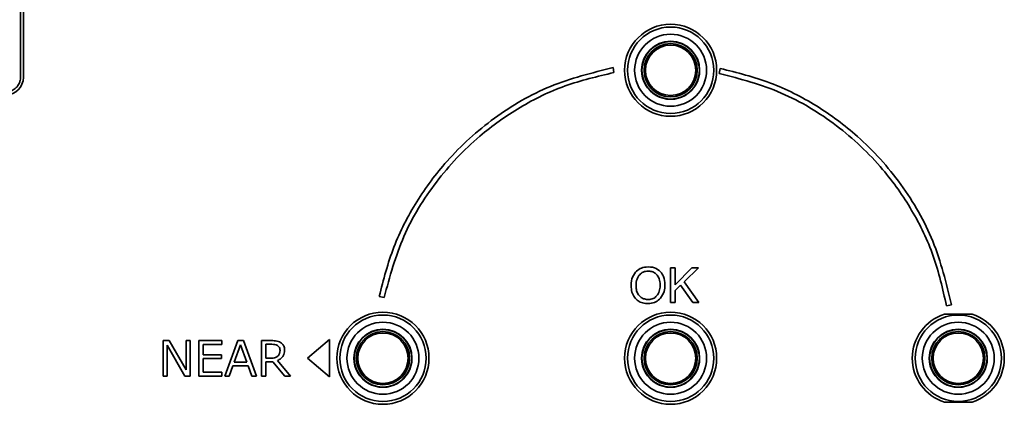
# Model space of a CAD drawing. Header units: millimetres. Extents: x -253 to 658, y -105 to 533.
# Tile 28 of 32: x 555 to 623, y 236 to 262. Entities that reach past the tile are written whole.
import ezdxf

# ---------------------------------------------------------------- set-up
doc = ezdxf.new("R2010")
doc.units = ezdxf.units.MM

msp = doc.modelspace()

# ---------------------------------------------------------------- linework, layer by layer
at = {"color": 7, "linetype": 'Continuous', "lineweight": 35}
for p, q in [((554.66132, 258.2433), (554.66132, 281.44604)), ((554.86132, 281.44467), (554.86132, 258.24467)), ((595.91804, 258.58144), (595.85669, 258.92596)), ((603.31222, 258.8717), (603.24541, 258.52824)), ((600.17374, 245.01586), (599.85197, 245.01586)), ((599.85197, 245.01586), (599.85197, 242.60844)), ((601.34715, 245.01586), (600.17374, 243.84178)), ((600.17374, 243.84178), (600.17374, 245.01586)), ((600.79251, 244.04505), (601.79641, 245.01586)), ((601.79641, 245.01586), (601.34715, 245.01586)), ((600.17374, 243.44836), (600.55685, 243.81561)), ((600.55685, 243.81561), (601.39953, 242.60844)), ((601.82188, 242.60844), (600.79251, 244.04505)), ((579.60171, 243.0365), (579.94482, 242.96725)), ((600.17374, 242.60844), (600.17374, 243.44836)), ((599.85197, 242.60844), (600.17374, 242.60844)), ((601.39953, 242.60844), (601.82188, 242.60844)), ((619.04012, 242.39208), (619.38534, 242.45134)), ((618.89308, 241.79467), (620.82957, 241.79467)), ((564.99382, 239.97156), (564.57077, 239.97156)), ((564.57077, 239.97156), (564.57077, 237.49937)), ((564.85465, 237.49937), (564.85465, 239.64496)), ((564.85465, 239.64496), (566.099, 237.49937)), ((566.16927, 237.9438), (564.99382, 239.97156)), ((566.16927, 239.97156), (566.16927, 237.9438)), ((566.45248, 239.97156), (566.16927, 239.97156)), ((566.45248, 237.49937), (566.45248, 239.97156)), ((567.0588, 239.97156), (567.0588, 237.49937)), ((568.66698, 239.97156), (567.0588, 239.97156)), ((567.36403, 238.98558), (567.36403, 239.7056)), ((567.36403, 239.7056), (568.66698, 239.7056)), ((568.66698, 239.7056), (568.66698, 239.97156)), ((569.77424, 239.97156), (568.85921, 237.49937)), ((569.95888, 239.67735), (569.51654, 238.45917)), ((570.16215, 239.97156), (569.77424, 239.97156)), ((570.40331, 238.45917), (569.95888, 239.67735)), ((571.07511, 237.49937), (570.16215, 239.97156)), ((572.10794, 239.97156), (571.40788, 239.97156)), ((571.40788, 239.97156), (571.40788, 237.49937)), ((571.71314, 239.71248), (571.71314, 238.74443)), ((572.12723, 239.71248), (571.71314, 239.71248)), ((576.15591, 240.03936), (574.6063, 238.7447)), ((576.15591, 237.45), (576.15591, 240.03936)), ((568.63459, 238.98558), (567.36403, 238.98558)), ((568.63459, 238.7203), (568.63459, 238.98558)), ((567.36403, 237.76533), (567.36403, 238.7203)), ((567.36403, 238.7203), (568.63459, 238.7203)), ((569.51654, 238.45917), (570.40331, 238.45917)), ((571.71314, 238.74443), (572.07209, 238.74443)), ((571.71314, 237.49937), (571.71314, 238.49364)), ((571.71314, 238.49364), (572.2161, 238.49364)), ((572.2161, 238.49364), (573.02914, 237.49937)), ((573.4274, 237.49937), (572.52619, 238.58042)), ((574.6063, 238.7447), (576.15591, 237.45)), ((568.66698, 237.76533), (567.36403, 237.76533)), ((568.66698, 237.49937), (568.66698, 237.76533)), ((569.16926, 237.49937), (569.42284, 238.20492)), ((569.42284, 238.20492), (570.49493, 238.20492)), ((570.49493, 238.20492), (570.74918, 237.49937)), ((564.57077, 237.49937), (564.85465, 237.49937)), ((566.099, 237.49937), (566.45248, 237.49937)), ((567.0588, 237.49937), (568.66698, 237.49937)), ((568.85921, 237.49937), (569.16926, 237.49937)), ((570.74918, 237.49937), (571.07511, 237.49937)), ((571.40788, 237.49937), (571.71314, 237.49937)), ((573.02914, 237.49937), (573.4274, 237.49937)), ((620.82957, 235.69467), (618.89308, 235.69467))]:
    msp.add_line(p, q, dxfattribs=at)
for centre in [(599.86132, 258.74467), (579.86132, 238.74467), (599.86132, 238.74467)]:
    msp.add_circle(centre, 3.2, dxfattribs=at)
for centre, radius, start, end in [((599.86132, 258.74467), 3, 0, 180), ((599.86132, 258.74467), 2.5, 0, 180), ((599.86132, 258.74467), 2.01659, 0, 179.9999997), ((599.86132, 258.74467), 2, 0, 180), ((599.86132, 258.74467), 1.85, 90, 270), ((599.86132, 258.74467), 1.75, 90, 270), ((599.86132, 258.74467), 1.85, 270, 90), ((599.86132, 258.74467), 1.75, 270, 90), ((553.66132, 258.24467), 1.2, 270, 0), ((599.86132, 258.74467), 3, 180, 0), ((599.86132, 258.74467), 2.5, 180, 0), ((599.86132, 258.74467), 2.01659, 179.9999997, 0), ((599.86132, 258.74467), 2, 180, 0), ((579.86132, 238.74467), 3, 0, 180), ((599.86132, 238.74467), 3, 0, 180), ((619.86132, 238.74467), 3.2, 107.6124391, 252.3875609), ((619.86132, 238.74467), 3, 0, 180), ((619.86132, 238.74467), 3.2, 287.6124391, 72.3875609), ((579.86132, 238.74467), 2.5, 0, 180), ((599.86132, 238.74467), 2.5, 0, 180), ((619.86132, 238.74467), 2.5, 0, 180), ((579.86132, 238.74467), 2.01659, 0, 179.9999997), ((579.86132, 238.74467), 2, 0, 180), ((579.86132, 238.74467), 1.85, 90, 270), ((579.86132, 238.74467), 1.75, 90, 270), ((579.86132, 238.74467), 1.85, 270, 90), ((579.86132, 238.74467), 1.75, 270, 90), ((599.86132, 238.74467), 2.01659, 0, 179.9999997), ((599.86132, 238.74467), 2, 0, 180), ((599.86132, 238.74467), 1.85, 90, 270), ((599.86132, 238.74467), 1.75, 90, 270), ((599.86132, 238.74467), 1.85, 270, 90), ((599.86132, 238.74467), 1.75, 270, 90), ((619.86132, 238.74467), 2.01659, 0, 179.9999997), ((619.86132, 238.74467), 2, 0, 180), ((619.86132, 238.74467), 1.85, 90, 270), ((619.86132, 238.74467), 1.75, 90, 270), ((619.86132, 238.74467), 1.85, 270, 90), ((619.86132, 238.74467), 1.75, 270, 90), ((579.86132, 238.74467), 3, 180, 0), ((579.86132, 238.74467), 2.5, 180, 0), ((579.86132, 238.74467), 2.01659, 179.9999997, 0), ((579.86132, 238.74467), 2, 180, 0), ((599.86132, 238.74467), 3, 180, 0), ((599.86132, 238.74467), 2.5, 180, 0), ((599.86132, 238.74467), 2.01659, 179.9999997, 0), ((599.86132, 238.74467), 2, 180, 0), ((619.86132, 238.74467), 3, 180, 0), ((619.86132, 238.74467), 2.5, 180, 0), ((619.86132, 238.74467), 2.01659, 179.9999997, 0), ((619.86132, 238.74467), 2, 180, 0)]:
    msp.add_arc(centre, radius, start, end, dxfattribs=at)
for points, knots in [([(595.85669, 258.92596), (594.38184, 258.55939), (591.45312, 257.83146), (587.53145, 255.53495), (584.42682, 252.74645), (582.13393, 249.6589), (580.49199, 246.49432), (579.89979, 244.19422), (579.60171, 243.0365)], [0, 0, 0, 0, 0.18849445, 0.37430864, 0.55927431, 0.70491731, 0.85147404, 1, 1, 1, 1]), ([(619.38534, 242.45134), (619.02322, 243.9498), (618.30498, 246.92188), (615.99302, 250.90119), (613.172, 254.04166), (610.04101, 256.35128), (606.82572, 257.9964), (604.48941, 258.57843), (603.31222, 258.8717)], [0, 0, 0, 0, 0.188812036, 0.374495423, 0.559148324, 0.704601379, 0.851158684, 1, 1, 1, 1]), ([(554.66132, 258.2433), (554.6572, 258.17217), (554.64902, 258.03084), (554.5629, 257.78211), (554.38515, 257.52083), (554.12393, 257.34317), (553.87525, 257.25691), (553.73391, 257.24877), (553.66269, 257.24467)], [0, 0, 0, 0, 0.13610664, 0.27044053, 0.49999643, 0.72955233, 0.86373785, 1, 1, 1, 1]), ([(579.94482, 242.96725), (580.33777, 244.40787), (581.11808, 247.26868), (583.46167, 251.06995), (586.27048, 254.05766), (589.35505, 256.24133), (592.50086, 257.78384), (594.77391, 258.31439), (595.91804, 258.58144)], [0, 0, 0, 0, 0.188476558, 0.374280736, 0.559245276, 0.704893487, 0.851460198, 1, 1, 1, 1]), ([(603.24541, 258.52824), (604.71006, 258.14092), (607.61503, 257.37271), (611.4761, 255.01768), (614.50225, 252.18019), (616.70552, 249.05566), (618.25414, 245.86226), (618.77677, 243.55475), (619.04012, 242.39208)], [0, 0, 0, 0, 0.18882388, 0.37451187, 0.55916292, 0.7046115, 0.85116336, 1, 1, 1, 1]), ([(599.16366, 244.75061), (599.0266, 244.85426), (598.73162, 245.07732), (598.20397, 245.10263), (597.72643, 245.00231), (597.51806, 244.80635), (597.41628, 244.71064)], [0, 0, 0, 0, 0.261883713, 0.56361136, 0.786841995, 1, 1, 1, 1]), ([(597.41628, 244.71064), (597.32243, 244.56245), (597.12195, 244.24588), (597.10259, 243.71458), (597.17549, 243.23629), (597.33645, 243.00399), (597.41286, 242.89369)], [0, 0, 0, 0, 0.2664952, 0.56928418, 0.79550345, 1, 1, 1, 1]), ([(597.6554, 244.4874), (597.59355, 244.37195), (597.4588, 244.12039), (597.44814, 243.71798), (597.497, 243.35367), (597.61156, 243.17629), (597.66503, 243.09351)], [0, 0, 0, 0, 0.263718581, 0.57460983, 0.801473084, 1, 1, 1, 1]), ([(598.9273, 244.51083), (598.86744, 244.57277), (598.74729, 244.6971), (598.48565, 244.78727), (598.19407, 244.79784), (597.87756, 244.72393), (597.72846, 244.56518), (597.6554, 244.4874)], [0, 0, 0, 0, 0.17682022, 0.35490498, 0.55631944, 0.78259432, 1, 1, 1, 1]), ([(599.13403, 243.84866), (599.12578, 243.98929), (599.11171, 244.22901), (598.98123, 244.42841), (598.9273, 244.51083)], [0, 0, 0, 0, 0.5866633, 1, 1, 1, 1]), ([(599.46543, 243.85145), (599.45446, 244.04815), (599.43603, 244.37891), (599.24221, 244.64341), (599.16366, 244.75061)], [0, 0, 0, 0, 0.594705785, 1, 1, 1, 1]), ([(598.94385, 243.13968), (599.00481, 243.25588), (599.12152, 243.47829), (599.12999, 243.72895), (599.13403, 243.84866)], [0, 0, 0, 0, 0.52240945, 1, 1, 1, 1]), ([(599.16366, 242.91987), (599.26034, 243.07115), (599.44252, 243.35623), (599.45811, 243.69326), (599.46543, 243.85145)], [0, 0, 0, 0, 0.53066132, 1, 1, 1, 1]), ([(597.66503, 243.09351), (597.72657, 243.03419), (597.8531, 242.91225), (598.12381, 242.8316), (598.4184, 242.81744), (598.7341, 242.89809), (598.87443, 243.05972), (598.94385, 243.13968)], [0, 0, 0, 0, 0.17456215, 0.35885815, 0.5664059, 0.7855032, 1, 1, 1, 1]), ([(597.41286, 242.89369), (597.49649, 242.8147), (597.66686, 242.65376), (598.02581, 242.54295), (598.42247, 242.5279), (598.84845, 242.62212), (599.06008, 242.82203), (599.16366, 242.91987)], [0, 0, 0, 0, 0.17469506, 0.35592056, 0.56001413, 0.78465723, 1, 1, 1, 1]), ([(572.81349, 239.78554), (572.76793, 239.81796), (572.66923, 239.88817), (572.42759, 239.95864), (572.23531, 239.96641), (572.10794, 239.97156)], [0, 0, 0, 0, 0.22450427, 0.48628354, 1, 1, 1, 1]), ([(572.706, 239.28393), (572.70286, 239.33309), (572.69692, 239.42589), (572.63196, 239.55067), (572.51501, 239.6463), (572.34009, 239.70432), (572.20334, 239.70957), (572.12723, 239.71248)], [0, 0, 0, 0, 0.179116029, 0.338115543, 0.499466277, 0.721458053, 1, 1, 1, 1]), ([(573.02572, 239.2991), (573.02272, 239.3527), (573.0169, 239.45633), (572.95709, 239.6326), (572.86795, 239.72754), (572.81349, 239.78554)], [0, 0, 0, 0, 0.29419887, 0.56885254, 1, 1, 1, 1]), ([(572.52619, 238.58042), (572.61017, 238.62168), (572.76902, 238.69973), (572.93041, 238.88685), (573.01371, 239.09234), (573.02161, 239.22832), (573.02572, 239.2991)], [0, 0, 0, 0, 0.29841095, 0.56443942, 0.77330814, 1, 1, 1, 1]), ([(572.55854, 238.88222), (572.58393, 238.90999), (572.63577, 238.96668), (572.69477, 239.10399), (572.70161, 239.21356), (572.706, 239.28393)], [0, 0, 0, 0, 0.25559311, 0.52190218, 1, 1, 1, 1]), ([(572.07209, 238.74443), (572.18267, 238.74678), (572.35903, 238.75054), (572.50434, 238.84645), (572.55854, 238.88222)], [0, 0, 0, 0, 0.62702879, 1, 1, 1, 1])]:
    msp.add_open_spline(points, degree=3, knots=knots, dxfattribs=at)

doc.saveas('drawing.dxf')
